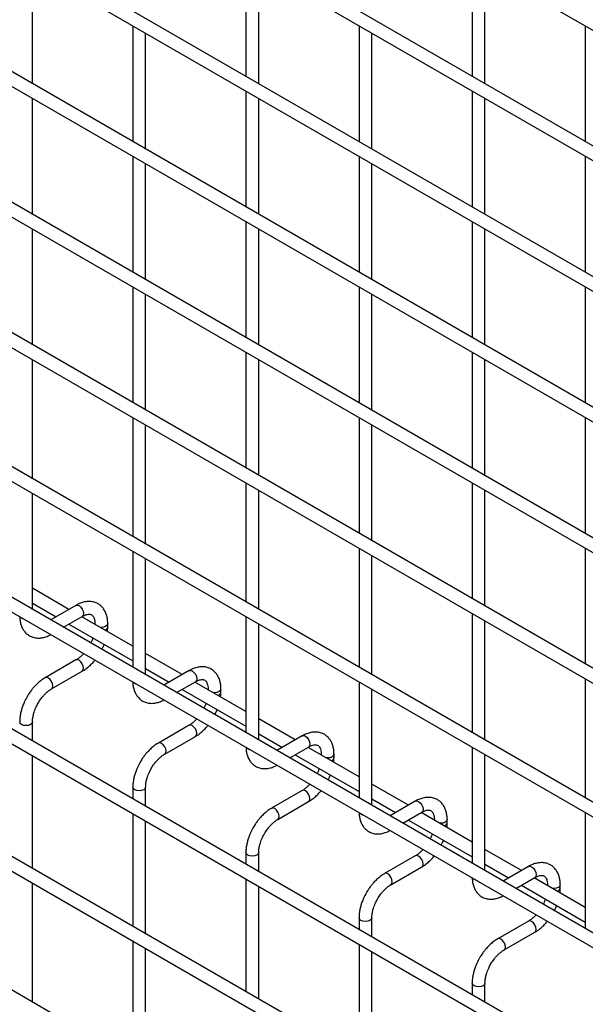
# Model space of a CAD drawing. Header units: inches. Extents: x 0.2 to 10.8, y 0.2 to 8.2.
# Tile 29 of 48: x 9.024 to 9.378, y 6.129 to 6.744. Entities that reach past the tile are written whole.
import ezdxf

# ---------------------------------------------------------------- set-up
doc = ezdxf.new("R2010")
doc.units = ezdxf.units.IN
doc.header["$MEASUREMENT"] = 0

msp = doc.modelspace()

# ---------------------------------------------------------------- linework, layer by layer
for p, q in [((8.09858, 7.47919), (10.57027, 6.05231)), ((10.57427, 5.97759), (8.10258, 7.40447)), ((8.09858, 7.39754), (10.57027, 5.97066)), ((10.57427, 5.89593), (8.10258, 7.32281)), ((8.09858, 7.31588), (10.57027, 5.88901)), ((10.57427, 5.81428), (8.10258, 7.24116)), ((8.09858, 7.23423), (10.57027, 5.80735)), ((10.57427, 5.73263), (8.10258, 7.1595)), ((8.09858, 7.15257), (10.57027, 5.7257)), ((10.57427, 5.65097), (8.10258, 7.07785)), ((8.09858, 7.07092), (10.57027, 5.64404)), ((10.57427, 5.56728), (8.10258, 6.99415)), ((8.09858, 6.98723), (10.57027, 5.56035)), ((10.57427, 5.48562), (8.10258, 6.9125)), ((8.09858, 6.90557), (10.57027, 5.47869)), ((10.57427, 5.40338), (8.10258, 6.83026)), ((8.09858, 6.82333), (10.57027, 5.39645)), ((9.16572, 6.78149), (9.16572, 6.70907)), ((9.30714, 6.7815), (9.30714, 6.70908)), ((9.0323, 6.70444), (9.0323, 6.77686)), ((9.17372, 6.70445), (9.17372, 6.77687)), ((9.31514, 6.70447), (9.31514, 6.77688)), ((8.09858, 6.74372), (10.57027, 5.31684)), ((9.09501, 6.74065), (9.09501, 6.66824)), ((9.23643, 6.74067), (9.23643, 6.66825)), ((9.37785, 6.74068), (9.37785, 6.66826)), ((9.10301, 6.66362), (9.10301, 6.73604)), ((9.24443, 6.66363), (9.24443, 6.73605)), ((10.48795, 5.3736), (8.18367, 6.70383)), ((9.16572, 6.69983), (9.16572, 6.62742)), ((9.30714, 6.69985), (9.30714, 6.62743)), ((9.0323, 6.62278), (9.0323, 6.6952)), ((9.17372, 6.6228), (9.17372, 6.69521)), ((9.31514, 6.62281), (9.31514, 6.69523)), ((10.57427, 5.24007), (8.10258, 6.66695)), ((9.09501, 6.659), (9.09501, 6.58658)), ((9.10301, 6.58196), (9.10301, 6.65438)), ((9.23643, 6.65901), (9.23643, 6.5866)), ((9.24443, 6.58198), (9.24443, 6.65439)), ((9.37785, 6.65903), (9.37785, 6.58661)), ((9.16572, 6.61818), (9.16572, 6.54576)), ((9.30714, 6.61819), (9.30714, 6.54578)), ((9.0323, 6.54113), (9.0323, 6.61355)), ((9.17372, 6.54114), (9.17372, 6.61356)), ((9.31514, 6.54116), (9.31514, 6.61357)), ((9.09501, 6.57735), (9.09501, 6.50493)), ((9.23643, 6.57736), (9.23643, 6.50494)), ((9.37785, 6.57737), (9.37785, 6.50496)), ((9.10301, 6.50031), (9.10301, 6.57273)), ((9.24443, 6.50032), (9.24443, 6.57274)), ((9.0323, 6.45744), (9.0323, 6.53189)), ((9.16572, 6.53653), (9.16572, 6.46411)), ((9.17372, 6.45949), (9.17372, 6.53191)), ((9.30714, 6.53654), (9.30714, 6.46412)), ((9.31514, 6.4595), (9.31514, 6.53192)), ((9.09501, 6.49569), (9.09501, 6.42123)), ((9.23643, 6.4957), (9.23643, 6.42329)), ((9.37785, 6.49572), (9.37785, 6.4233)), ((9.10301, 6.41662), (9.10301, 6.49107)), ((9.24443, 6.41867), (9.24443, 6.49109)), ((9.16572, 6.45487), (9.16572, 6.38041)), ((9.30714, 6.45488), (9.30714, 6.38247)), ((9.0323, 6.37578), (9.0323, 6.4482)), ((9.17372, 6.37579), (9.17372, 6.45025)), ((9.31514, 6.37785), (9.31514, 6.45027)), ((9.09501, 6.412), (9.09501, 6.33958)), ((9.23643, 6.41405), (9.23643, 6.33959)), ((9.24443, 6.33497), (9.24443, 6.40943)), ((9.37785, 6.41406), (9.37785, 6.34165)), ((9.10301, 6.33496), (9.10301, 6.40738)), ((9.05511, 6.37582), (9.0323, 6.38899)), ((9.0323, 6.37975), (9.04711, 6.37121)), ((9.05946, 6.37834), (9.04367, 6.36922)), ((9.05167, 6.3646), (9.06346, 6.37141)), ((9.09501, 6.35279), (9.06311, 6.37121)), ((9.30714, 6.37323), (9.30714, 6.29877)), ((9.05511, 6.36659), (9.09501, 6.34355)), ((9.07136, 6.36685), (9.07136, 6.36644)), ((9.07144, 6.3664), (9.07136, 6.36685)), ((9.07936, 6.36477), (9.07936, 6.36685)), ((9.16572, 6.37118), (9.16572, 6.29876)), ((9.17372, 6.29414), (9.17372, 6.36656)), ((9.31514, 6.29415), (9.31514, 6.36861)), ((9.12582, 6.335), (9.10301, 6.34817)), ((9.05946, 6.34417), (9.04027, 6.33308)), ((9.04427, 6.32615), (9.06346, 6.33724)), ((9.10301, 6.33893), (9.11782, 6.33038)), ((9.13017, 6.33752), (9.11438, 6.3284)), ((9.12238, 6.32378), (9.13417, 6.33059)), ((9.16572, 6.31197), (9.13382, 6.33038)), ((9.23643, 6.33036), (9.23643, 6.25794)), ((9.37785, 6.33241), (9.37785, 6.25795)), ((9.12582, 6.32577), (9.16572, 6.30273)), ((9.14207, 6.32603), (9.14207, 6.32562)), ((9.14215, 6.32558), (9.14207, 6.32602)), ((9.15007, 6.32395), (9.15007, 6.32603)), ((9.24443, 6.25332), (9.24443, 6.32574)), ((9.0323, 6.29354), (9.0323, 6.30543)), ((9.19653, 6.29418), (9.17372, 6.30735)), ((9.13017, 6.30334), (9.11098, 6.29226)), ((9.17372, 6.29811), (9.18853, 6.28956)), ((9.11498, 6.28533), (9.13417, 6.29642)), ((9.20089, 6.2967), (9.18509, 6.28758)), ((9.19309, 6.28296), (9.20489, 6.28977)), ((9.23643, 6.27115), (9.20453, 6.28956)), ((9.21278, 6.28521), (9.21278, 6.2848)), ((9.21286, 6.28476), (9.21278, 6.2852)), ((9.22078, 6.28313), (9.22078, 6.28521)), ((9.30714, 6.28953), (9.30714, 6.21712)), ((9.0323, 6.21393), (9.0323, 6.2843)), ((9.19653, 6.28495), (9.23643, 6.26191)), ((9.31514, 6.2125), (9.31514, 6.28492)), ((9.26724, 6.25336), (9.24443, 6.26653)), ((9.09501, 6.26461), (9.09501, 6.25734)), ((9.10301, 6.25272), (9.10301, 6.26461)), ((9.20089, 6.26252), (9.18169, 6.25144)), ((9.18569, 6.24451), (9.20489, 6.2556)), ((9.24443, 6.25729), (9.25924, 6.24874)), ((9.2716, 6.25588), (9.2558, 6.24676)), ((9.09501, 6.2481), (9.09501, 6.17772)), ((9.2638, 6.24214), (9.2756, 6.24895)), ((9.30714, 6.23033), (9.27524, 6.24874)), ((9.37785, 6.24871), (9.37785, 6.1763)), ((9.10301, 6.17311), (9.10301, 6.24348)), ((9.26724, 6.24413), (9.30714, 6.22109)), ((9.28349, 6.24439), (9.28349, 6.24398)), ((9.28357, 6.24394), (9.28349, 6.24438)), ((9.29149, 6.24231), (9.29149, 6.24439)), ((9.16572, 6.22379), (9.16572, 6.21652)), ((9.17372, 6.2119), (9.17372, 6.22379)), ((9.33795, 6.21254), (9.31514, 6.22571)), ((9.2716, 6.2217), (9.2524, 6.21062)), ((9.2564, 6.20369), (9.2756, 6.21478)), ((9.31514, 6.21647), (9.32995, 6.20792)), ((9.34231, 6.21506), (9.32651, 6.20594)), ((9.16572, 6.20728), (9.16572, 6.1369)), ((9.33451, 6.20132), (9.34631, 6.20813)), ((9.37785, 6.18951), (9.34595, 6.20792)), ((9.0323, 6.13023), (9.0323, 6.20469)), ((9.17372, 6.13228), (9.17372, 6.20266)), ((9.33795, 6.20331), (9.37785, 6.18027)), ((9.3542, 6.20357), (9.3542, 6.20316)), ((9.35428, 6.20312), (9.3542, 6.20356)), ((9.3622, 6.20149), (9.3622, 6.20357)), ((9.23643, 6.18297), (9.23643, 6.1757)), ((9.24443, 6.17108), (9.24443, 6.18297)), ((9.34231, 6.18088), (9.32311, 6.1698)), ((9.09501, 6.16849), (9.09501, 6.09403)), ((9.32711, 6.16287), (9.34631, 6.17396)), ((9.10301, 6.08941), (9.10301, 6.16387)), ((9.23643, 6.16646), (9.23643, 6.09608)), ((9.24443, 6.09146), (9.24443, 6.16184)), ((9.30714, 6.14215), (9.30714, 6.13488)), ((9.31514, 6.13026), (9.31514, 6.14215))]:
    msp.add_line(p, q)
at = {"flags": 128}
for points in [[(9.05946, 6.37834), (9.06038, 6.37852), (9.06146, 6.37814)], [(9.06146, 6.37814), (9.06255, 6.37727), (9.06346, 6.37603), (9.06408, 6.37461), (9.06429, 6.37324), (9.06408, 6.37211), (9.06346, 6.37141), (9.06346, 6.37141)], [(9.02547, 6.37022), (9.02461, 6.37097), (9.02459, 6.371)], [(9.02681, 6.36971), (9.02677, 6.36972), (9.02547, 6.37022)], [(9.07936, 6.36684), (9.07905, 6.36597), (9.07819, 6.36522), (9.07689, 6.36472), (9.07536, 6.36454), (9.07458, 6.36458)], [(9.06346, 6.33724), (9.06346, 6.33724), (9.06408, 6.33794), (9.06429, 6.33907), (9.06408, 6.34044), (9.06346, 6.34186), (9.06255, 6.34309), (9.06146, 6.34397), (9.06038, 6.34434), (9.05946, 6.34417)], [(9.13017, 6.33752), (9.13109, 6.3377), (9.13217, 6.33732)], [(9.13217, 6.33732), (9.13326, 6.33645), (9.13417, 6.33521), (9.13479, 6.33379), (9.135, 6.33242), (9.13479, 6.33129), (9.13417, 6.33059), (9.13417, 6.33059)], [(9.04227, 6.33288), (9.04118, 6.33326), (9.04027, 6.33308), (9.04025, 6.33308)], [(9.04426, 6.32615), (9.04427, 6.32615), (9.04488, 6.32686), (9.04509, 6.32799), (9.04488, 6.32936), (9.04427, 6.33077), (9.04335, 6.33201), (9.04227, 6.33288)], [(9.09618, 6.3294), (9.09532, 6.33015), (9.0953, 6.33018)], [(9.09753, 6.32889), (9.09748, 6.3289), (9.09618, 6.3294)], [(9.15007, 6.32602), (9.14976, 6.32515), (9.1489, 6.3244), (9.1476, 6.3239), (9.14607, 6.32372), (9.14529, 6.32376)], [(9.0323, 6.30544), (9.0323, 6.30543), (9.032, 6.30455), (9.03113, 6.3038), (9.02983, 6.3033), (9.0283, 6.30312), (9.02677, 6.3033), (9.02547, 6.3038), (9.02461, 6.30455), (9.0243, 6.30543), (9.0243, 6.30544)], [(9.13417, 6.29642), (9.13417, 6.29642), (9.13479, 6.29712), (9.135, 6.29825), (9.13479, 6.29962), (9.13417, 6.30104), (9.13326, 6.30227), (9.13217, 6.30315), (9.13109, 6.30352), (9.13017, 6.30334)], [(9.11298, 6.29206), (9.11189, 6.29244), (9.11098, 6.29226), (9.11096, 6.29225)], [(9.11497, 6.28533), (9.11498, 6.28533), (9.11559, 6.28604), (9.11581, 6.28716), (9.11559, 6.28854), (9.11498, 6.28995), (9.11406, 6.29119), (9.11298, 6.29206)], [(9.20089, 6.2967), (9.2018, 6.29687), (9.20289, 6.2965)], [(9.20289, 6.2965), (9.20397, 6.29562), (9.20489, 6.29439), (9.2055, 6.29297), (9.20571, 6.2916), (9.2055, 6.29047), (9.20489, 6.28977), (9.20489, 6.28977)], [(9.16689, 6.28858), (9.16603, 6.28933), (9.16601, 6.28936)], [(9.16824, 6.28807), (9.16819, 6.28808), (9.16689, 6.28858)], [(9.22078, 6.2852), (9.22048, 6.28432), (9.21961, 6.28358), (9.21831, 6.28308), (9.21678, 6.2829), (9.216, 6.28294)], [(9.10301, 6.26462), (9.10301, 6.26461), (9.10271, 6.26373), (9.10184, 6.26298), (9.10054, 6.26248), (9.09901, 6.2623), (9.09748, 6.26248), (9.09618, 6.26298), (9.09532, 6.26373), (9.09501, 6.26461), (9.09501, 6.26462)], [(9.20489, 6.2556), (9.20489, 6.2556), (9.2055, 6.2563), (9.20571, 6.25743), (9.2055, 6.2588), (9.20489, 6.26022), (9.20397, 6.26145), (9.20289, 6.26233), (9.2018, 6.2627), (9.20089, 6.26252)], [(9.2716, 6.25588), (9.27251, 6.25605), (9.2736, 6.25568)], [(9.2736, 6.25568), (9.27468, 6.2548), (9.2756, 6.25357), (9.27621, 6.25215), (9.27642, 6.25078), (9.27621, 6.24965), (9.2756, 6.24895), (9.2756, 6.24895)], [(9.18369, 6.25124), (9.18261, 6.25162), (9.18169, 6.25144), (9.18168, 6.25143)], [(9.18568, 6.24451), (9.18569, 6.24451), (9.1863, 6.24522), (9.18652, 6.24634), (9.1863, 6.24772), (9.18569, 6.24913), (9.18477, 6.25037), (9.18369, 6.25124)], [(9.2376, 6.24776), (9.23674, 6.24851), (9.23672, 6.24854)], [(9.23895, 6.24725), (9.2389, 6.24726), (9.2376, 6.24776)], [(9.29149, 6.24438), (9.29119, 6.2435), (9.29032, 6.24276), (9.28902, 6.24225), (9.28749, 6.24208), (9.28671, 6.24212)], [(9.17372, 6.2238), (9.17372, 6.22379), (9.17342, 6.2229), (9.17255, 6.22216), (9.17125, 6.22166), (9.16972, 6.22148), (9.16819, 6.22166), (9.16689, 6.22216), (9.16603, 6.2229), (9.16572, 6.22379), (9.16572, 6.2238)], [(9.2756, 6.21478), (9.2756, 6.21478), (9.27621, 6.21548), (9.27642, 6.21661), (9.27621, 6.21798), (9.2756, 6.21939), (9.27468, 6.22063), (9.2736, 6.22151), (9.27251, 6.22188), (9.2716, 6.2217)], [(9.34231, 6.21506), (9.34322, 6.21523), (9.34431, 6.21486)], [(9.34431, 6.21486), (9.34539, 6.21398), (9.34631, 6.21275), (9.34692, 6.21133), (9.34714, 6.20996), (9.34692, 6.20883), (9.34631, 6.20813), (9.34631, 6.20813)], [(9.2544, 6.21042), (9.25332, 6.2108), (9.2524, 6.21062), (9.25239, 6.21061)], [(9.25639, 6.20369), (9.2564, 6.20369), (9.25701, 6.2044), (9.25723, 6.20552), (9.25701, 6.2069), (9.2564, 6.20831), (9.25548, 6.20955), (9.2544, 6.21042)], [(9.30832, 6.20694), (9.30745, 6.20769), (9.30743, 6.20772)], [(9.30966, 6.20643), (9.30961, 6.20644), (9.30832, 6.20694)], [(9.3622, 6.20356), (9.3619, 6.20268), (9.36103, 6.20193), (9.35973, 6.20143), (9.3582, 6.20126), (9.35742, 6.2013)], [(9.24443, 6.18298), (9.24443, 6.18297), (9.24413, 6.18208), (9.24326, 6.18134), (9.24196, 6.18083), (9.24043, 6.18066), (9.2389, 6.18083), (9.2376, 6.18134), (9.23674, 6.18208), (9.23643, 6.18297), (9.23643, 6.18298)], [(9.34631, 6.17396), (9.34631, 6.17396), (9.34692, 6.17466), (9.34714, 6.17579), (9.34692, 6.17716), (9.34631, 6.17857), (9.34539, 6.17981), (9.34431, 6.18069), (9.34322, 6.18106), (9.34231, 6.18088)], [(9.32511, 6.1696), (9.32403, 6.16998), (9.32311, 6.1698), (9.3231, 6.16979)], [(9.3271, 6.16287), (9.32711, 6.16287), (9.32772, 6.16358), (9.32794, 6.1647), (9.32772, 6.16608), (9.32711, 6.16749), (9.32619, 6.16873), (9.32511, 6.1696)], [(9.31514, 6.14216), (9.31514, 6.14215), (9.31484, 6.14126), (9.31397, 6.14051), (9.31267, 6.14001), (9.31114, 6.13984), (9.30961, 6.14001), (9.30832, 6.14051), (9.30745, 6.14126), (9.30714, 6.14215), (9.30714, 6.14216)]]:
    msp.add_lwpolyline(points, dxfattribs=at)
for centre in [(9.07694, 6.36523), (9.14765, 6.32441), (9.21836, 6.28359), (9.28907, 6.24277), (9.35978, 6.20195)]:
    msp.add_arc(centre, 0.00247, 285.22686, 348.9837)
for points, knots in [([(9.07933, 6.36684), (9.07933, 6.36743), (9.07932, 6.3689), (9.07896, 6.37112), (9.07826, 6.37348), (9.07717, 6.37564), (9.07569, 6.37754), (9.0738, 6.37911), (9.07148, 6.38025), (9.06891, 6.38081), (9.06622, 6.38077), (9.06356, 6.3802), (9.06129, 6.37937), (9.05995, 6.37857), (9.05947, 6.37829)], [0, 0, 0, 0, 0.055592, 0.138527, 0.222447, 0.30698, 0.392218, 0.479262, 0.570513, 0.669513, 0.760726, 0.854051, 0.947574, 1, 1, 1, 1]), ([(9.06346, 6.37139), (9.06389, 6.37163), (9.06481, 6.37213), (9.06609, 6.37257), (9.06727, 6.37279), (9.06827, 6.37276), (9.0691, 6.37253), (9.06975, 6.37211), (9.07038, 6.37134), (9.0709, 6.37025), (9.07124, 6.36877), (9.0714, 6.3676), (9.07135, 6.36688), (9.07135, 6.36685)], [0, 0, 0, 0, 0.076341, 0.164647, 0.254489, 0.348472, 0.453572, 0.589697, 0.695681, 0.796643, 0.895926, 0.994247, 1, 1, 1, 1]), ([(9.02435, 6.37113), (9.02435, 6.3708), (9.02436, 6.36958), (9.0247, 6.36761), (9.02539, 6.36524), (9.02647, 6.36307), (9.02795, 6.36116), (9.02983, 6.35958), (9.03214, 6.35843), (9.03471, 6.35786), (9.0374, 6.35787), (9.04006, 6.35843), (9.04215, 6.35917), (9.04331, 6.35984), (9.04361, 6.36001)], [0, 0, 0, 0, 0.0328334, 0.1196291, 0.2074588, 0.2959349, 0.3851375, 0.4761899, 0.5715644, 0.6749426, 0.7703316, 0.8679615, 0.9658774, 1, 1, 1, 1]), ([(9.07917, 6.36194), (9.07925, 6.36261), (9.07937, 6.36357), (9.07934, 6.36448), (9.07933, 6.36475)], [0, 0, 0, 0, 0.702391, 1, 1, 1, 1]), ([(9.07006, 6.35795), (9.06996, 6.35764), (9.06965, 6.35677), (9.0692, 6.35569), (9.06881, 6.35495), (9.06871, 6.35476)], [0, 0, 0, 0, 0.2900903, 0.8203618, 1, 1, 1, 1]), ([(9.07562, 6.35077), (9.07593, 6.35134), (9.07648, 6.35237), (9.07691, 6.35343), (9.0771, 6.35389)], [0, 0, 0, 0, 0.558376, 1, 1, 1, 1]), ([(9.06422, 6.34812), (9.06416, 6.34805), (9.06365, 6.34746), (9.06262, 6.34648), (9.06115, 6.34526), (9.06007, 6.34449), (9.05953, 6.34421), (9.05947, 6.34418)], [0, 0, 0, 0, 0.039471, 0.334652, 0.644259, 0.95918, 1, 1, 1, 1]), ([(9.06346, 6.33729), (9.06382, 6.33748), (9.065, 6.33812), (9.06686, 6.33955), (9.06895, 6.34144), (9.0704, 6.34296), (9.07111, 6.34386), (9.07126, 6.34405)], [0, 0, 0, 0, 0.129124, 0.41882, 0.688076, 0.933929, 1, 1, 1, 1]), ([(9.15004, 6.32602), (9.15004, 6.32661), (9.15003, 6.32808), (9.14967, 6.3303), (9.14897, 6.33266), (9.14788, 6.33482), (9.1464, 6.33672), (9.14451, 6.33829), (9.14219, 6.33943), (9.13962, 6.33999), (9.13693, 6.33995), (9.13427, 6.33938), (9.13201, 6.33855), (9.13066, 6.33775), (9.13018, 6.33747)], [0, 0, 0, 0, 0.055592, 0.138527, 0.222447, 0.30698, 0.392218, 0.479262, 0.570513, 0.669513, 0.760726, 0.854051, 0.947574, 1, 1, 1, 1]), ([(9.04027, 6.33303), (9.03994, 6.33285), (9.03879, 6.33223), (9.03694, 6.33082), (9.03482, 6.32894), (9.03307, 6.32706), (9.03156, 6.32519), (9.0302, 6.3233), (9.02935, 6.3219), (9.02893, 6.32119)], [0, 0, 0, 0, 0.076054, 0.263021, 0.437352, 0.597786, 0.719603, 0.857444, 1, 1, 1, 1]), ([(9.09506, 6.33031), (9.09506, 6.32998), (9.09507, 6.32876), (9.09541, 6.32679), (9.0961, 6.32442), (9.09719, 6.32225), (9.09866, 6.32034), (9.10054, 6.31876), (9.10285, 6.3176), (9.10542, 6.31704), (9.10811, 6.31705), (9.11077, 6.31761), (9.11286, 6.31835), (9.11402, 6.31902), (9.11432, 6.31919)], [0, 0, 0, 0, 0.032833, 0.119629, 0.207459, 0.295935, 0.385138, 0.47619, 0.571564, 0.674943, 0.770332, 0.867962, 0.965877, 1, 1, 1, 1]), ([(9.13417, 6.33057), (9.1346, 6.33081), (9.13552, 6.33131), (9.1368, 6.33175), (9.13799, 6.33197), (9.13898, 6.33194), (9.13981, 6.33171), (9.14046, 6.33129), (9.14109, 6.33051), (9.14161, 6.32943), (9.14195, 6.32795), (9.14211, 6.32678), (9.14206, 6.32606), (9.14206, 6.32602)], [0, 0, 0, 0, 0.076341, 0.164647, 0.254489, 0.348472, 0.453572, 0.589697, 0.695681, 0.796643, 0.895926, 0.994247, 1, 1, 1, 1]), ([(9.03585, 6.31719), (9.03641, 6.31809), (9.03719, 6.31936), (9.0385, 6.32106), (9.03965, 6.32241), (9.04107, 6.32382), (9.04255, 6.32504), (9.04364, 6.32582), (9.04419, 6.3261), (9.04426, 6.32614)], [0, 0, 0, 0, 0.233186, 0.328025, 0.483332, 0.641352, 0.807119, 0.975755, 1, 1, 1, 1]), ([(9.14988, 6.32112), (9.14996, 6.32179), (9.15008, 6.32275), (9.15005, 6.32366), (9.15004, 6.32393)], [0, 0, 0, 0, 0.702391, 1, 1, 1, 1]), ([(9.02893, 6.32119), (9.02831, 6.32006), (9.02745, 6.31846), (9.02642, 6.31602), (9.02567, 6.31392), (9.02498, 6.31143), (9.02452, 6.30887), (9.02429, 6.30685), (9.02432, 6.30573), (9.02433, 6.30544)], [0, 0, 0, 0, 0.22114, 0.311302, 0.459898, 0.612592, 0.774999, 0.943044, 1, 1, 1, 1]), ([(9.03231, 6.30544), (9.03233, 6.30602), (9.03236, 6.30724), (9.03271, 6.30932), (9.03324, 6.31132), (9.0339, 6.31318), (9.03471, 6.3151), (9.03543, 6.31642), (9.03585, 6.31719)], [0, 0, 0, 0, 0.169323, 0.352373, 0.534052, 0.667576, 0.805635, 1, 1, 1, 1]), ([(9.14077, 6.31713), (9.14067, 6.31682), (9.14036, 6.31595), (9.13991, 6.31487), (9.13952, 6.31413), (9.13942, 6.31394)], [0, 0, 0, 0, 0.2900903, 0.8203618, 1, 1, 1, 1]), ([(9.14633, 6.30995), (9.14664, 6.31052), (9.14719, 6.31155), (9.14762, 6.31261), (9.14781, 6.31307)], [0, 0, 0, 0, 0.558376, 1, 1, 1, 1]), ([(9.13493, 6.3073), (9.13487, 6.30723), (9.13436, 6.30664), (9.13333, 6.30566), (9.13186, 6.30444), (9.13078, 6.30367), (9.13024, 6.30339), (9.13018, 6.30336)], [0, 0, 0, 0, 0.039471, 0.334652, 0.644259, 0.95918, 1, 1, 1, 1]), ([(9.13417, 6.29647), (9.13453, 6.29666), (9.13571, 6.2973), (9.13758, 6.29873), (9.13966, 6.30062), (9.14111, 6.30214), (9.14182, 6.30304), (9.14197, 6.30323)], [0, 0, 0, 0, 0.129124, 0.41882, 0.688076, 0.933929, 1, 1, 1, 1]), ([(9.22075, 6.2852), (9.22075, 6.28579), (9.22075, 6.28726), (9.22038, 6.28948), (9.21968, 6.29184), (9.21859, 6.294), (9.21711, 6.2959), (9.21522, 6.29747), (9.21291, 6.29861), (9.21033, 6.29916), (9.20764, 6.29913), (9.20499, 6.29856), (9.20272, 6.29773), (9.20137, 6.29693), (9.20089, 6.29665)], [0, 0, 0, 0, 0.055592, 0.138527, 0.222447, 0.30698, 0.392218, 0.479262, 0.570513, 0.669513, 0.760726, 0.854051, 0.947574, 1, 1, 1, 1]), ([(9.11098, 6.29221), (9.11065, 6.29203), (9.1095, 6.29141), (9.10765, 6.29), (9.10553, 6.28812), (9.10378, 6.28624), (9.10227, 6.28437), (9.10091, 6.28248), (9.10007, 6.28108), (9.09964, 6.28037)], [0, 0, 0, 0, 0.076054, 0.263021, 0.437352, 0.597786, 0.719603, 0.857444, 1, 1, 1, 1]), ([(9.10657, 6.27637), (9.10712, 6.27727), (9.1079, 6.27854), (9.10921, 6.28024), (9.11036, 6.28159), (9.11178, 6.283), (9.11326, 6.28422), (9.11435, 6.285), (9.1149, 6.28528), (9.11497, 6.28532)], [0, 0, 0, 0, 0.233186, 0.328025, 0.483332, 0.641352, 0.807119, 0.975755, 1, 1, 1, 1]), ([(9.16577, 6.28949), (9.16577, 6.28916), (9.16578, 6.28794), (9.16612, 6.28597), (9.16681, 6.2836), (9.1679, 6.28143), (9.16937, 6.27952), (9.17125, 6.27794), (9.17356, 6.27678), (9.17613, 6.27622), (9.17882, 6.27623), (9.18148, 6.27679), (9.18357, 6.27753), (9.18473, 6.2782), (9.18503, 6.27837)], [0, 0, 0, 0, 0.032833, 0.119629, 0.207459, 0.295935, 0.385138, 0.47619, 0.571564, 0.674943, 0.770332, 0.867962, 0.965877, 1, 1, 1, 1]), ([(9.20488, 6.28975), (9.20531, 6.28999), (9.20623, 6.29049), (9.20751, 6.29093), (9.2087, 6.29115), (9.20969, 6.29112), (9.21052, 6.29089), (9.21117, 6.29047), (9.2118, 6.28969), (9.21233, 6.28861), (9.21266, 6.28713), (9.21282, 6.28596), (9.21278, 6.28524), (9.21277, 6.2852)], [0, 0, 0, 0, 0.076341, 0.164647, 0.254489, 0.348472, 0.453572, 0.589697, 0.695681, 0.796643, 0.895926, 0.994247, 1, 1, 1, 1]), ([(9.09964, 6.28037), (9.09902, 6.27924), (9.09816, 6.27764), (9.09713, 6.2752), (9.09638, 6.2731), (9.09569, 6.27061), (9.09523, 6.26805), (9.095, 6.26602), (9.09504, 6.26491), (9.09504, 6.26462)], [0, 0, 0, 0, 0.22114, 0.311302, 0.459898, 0.612592, 0.774999, 0.943044, 1, 1, 1, 1]), ([(9.22059, 6.2803), (9.22067, 6.28097), (9.22079, 6.28193), (9.22076, 6.28284), (9.22075, 6.28311)], [0, 0, 0, 0, 0.702391, 1, 1, 1, 1]), ([(9.10302, 6.26462), (9.10304, 6.2652), (9.10307, 6.26642), (9.10342, 6.2685), (9.10396, 6.2705), (9.10462, 6.27236), (9.10542, 6.27428), (9.10614, 6.2756), (9.10657, 6.27637)], [0, 0, 0, 0, 0.169323, 0.352373, 0.534052, 0.667576, 0.805635, 1, 1, 1, 1]), ([(9.21148, 6.27631), (9.21138, 6.276), (9.21107, 6.27513), (9.21062, 6.27405), (9.21023, 6.27331), (9.21013, 6.27312)], [0, 0, 0, 0, 0.2900903, 0.8203618, 1, 1, 1, 1]), ([(9.21704, 6.26913), (9.21735, 6.2697), (9.2179, 6.27073), (9.21833, 6.27179), (9.21852, 6.27225)], [0, 0, 0, 0, 0.558376, 1, 1, 1, 1]), ([(9.20564, 6.26648), (9.20558, 6.26641), (9.20507, 6.26582), (9.20404, 6.26484), (9.20257, 6.26362), (9.20149, 6.26285), (9.20095, 6.26257), (9.20089, 6.26254)], [0, 0, 0, 0, 0.039471, 0.334652, 0.644259, 0.95918, 1, 1, 1, 1]), ([(9.20488, 6.25565), (9.20524, 6.25584), (9.20642, 6.25648), (9.20829, 6.25791), (9.21037, 6.2598), (9.21182, 6.26132), (9.21253, 6.26222), (9.21269, 6.26241)], [0, 0, 0, 0, 0.129124, 0.41882, 0.688076, 0.933929, 1, 1, 1, 1]), ([(9.29146, 6.24437), (9.29146, 6.24497), (9.29146, 6.24644), (9.29109, 6.24866), (9.29039, 6.25102), (9.2893, 6.25318), (9.28782, 6.25508), (9.28593, 6.25665), (9.28362, 6.25779), (9.28104, 6.25834), (9.27835, 6.25831), (9.2757, 6.25774), (9.27343, 6.25691), (9.27209, 6.25611), (9.2716, 6.25583)], [0, 0, 0, 0, 0.055592, 0.138527, 0.222447, 0.30698, 0.392218, 0.479262, 0.570513, 0.669513, 0.760726, 0.854051, 0.947574, 1, 1, 1, 1]), ([(9.18169, 6.25139), (9.18136, 6.25121), (9.18021, 6.25059), (9.17836, 6.24918), (9.17624, 6.2473), (9.17449, 6.24542), (9.17298, 6.24355), (9.17162, 6.24166), (9.17078, 6.24026), (9.17035, 6.23955)], [0, 0, 0, 0, 0.076054, 0.263021, 0.437352, 0.597786, 0.719603, 0.857444, 1, 1, 1, 1]), ([(9.23648, 6.24867), (9.23648, 6.24834), (9.23649, 6.24712), (9.23683, 6.24515), (9.23752, 6.24278), (9.23861, 6.24061), (9.24008, 6.2387), (9.24196, 6.23712), (9.24427, 6.23596), (9.24685, 6.2354), (9.24954, 6.23541), (9.25219, 6.23597), (9.25428, 6.23671), (9.25544, 6.23738), (9.25574, 6.23755)], [0, 0, 0, 0, 0.032833, 0.119629, 0.207459, 0.295935, 0.385138, 0.47619, 0.571564, 0.674943, 0.770332, 0.867962, 0.965877, 1, 1, 1, 1]), ([(9.27559, 6.24893), (9.27602, 6.24917), (9.27694, 6.24967), (9.27822, 6.25011), (9.27941, 6.25033), (9.2804, 6.2503), (9.28123, 6.25007), (9.28188, 6.24965), (9.28251, 6.24887), (9.28304, 6.24779), (9.28337, 6.24631), (9.28353, 6.24514), (9.28349, 6.24442), (9.28348, 6.24438)], [0, 0, 0, 0, 0.076341, 0.164647, 0.254489, 0.348472, 0.453572, 0.589697, 0.695681, 0.796643, 0.895926, 0.994247, 1, 1, 1, 1]), ([(9.17728, 6.23555), (9.17783, 6.23645), (9.17861, 6.23772), (9.17992, 6.23942), (9.18107, 6.24077), (9.18249, 6.24218), (9.18397, 6.2434), (9.18506, 6.24418), (9.18561, 6.24446), (9.18568, 6.2445)], [0, 0, 0, 0, 0.233186, 0.328025, 0.483332, 0.641352, 0.807119, 0.975755, 1, 1, 1, 1]), ([(9.2913, 6.23948), (9.29138, 6.24015), (9.2915, 6.24111), (9.29147, 6.24202), (9.29146, 6.24229)], [0, 0, 0, 0, 0.702391, 1, 1, 1, 1]), ([(9.17035, 6.23955), (9.16973, 6.23842), (9.16887, 6.23682), (9.16784, 6.23438), (9.16709, 6.23228), (9.1664, 6.22979), (9.16594, 6.22723), (9.16571, 6.2252), (9.16575, 6.22409), (9.16576, 6.2238)], [0, 0, 0, 0, 0.22114, 0.311302, 0.459898, 0.612592, 0.774999, 0.943044, 1, 1, 1, 1]), ([(9.17373, 6.2238), (9.17375, 6.22438), (9.17378, 6.2256), (9.17413, 6.22767), (9.17467, 6.22968), (9.17533, 6.23154), (9.17613, 6.23345), (9.17685, 6.23478), (9.17728, 6.23555)], [0, 0, 0, 0, 0.169323, 0.352373, 0.534052, 0.667576, 0.805635, 1, 1, 1, 1]), ([(9.2822, 6.23549), (9.28209, 6.23518), (9.28178, 6.23431), (9.28133, 6.23323), (9.28094, 6.23249), (9.28084, 6.2323)], [0, 0, 0, 0, 0.2900903, 0.8203618, 1, 1, 1, 1]), ([(9.28775, 6.22831), (9.28806, 6.22888), (9.28861, 6.2299), (9.28904, 6.23097), (9.28923, 6.23143)], [0, 0, 0, 0, 0.558376, 1, 1, 1, 1]), ([(9.27635, 6.22566), (9.27629, 6.22559), (9.27578, 6.225), (9.27475, 6.22402), (9.27328, 6.2228), (9.2722, 6.22203), (9.27166, 6.22175), (9.2716, 6.22172)], [0, 0, 0, 0, 0.0394713, 0.3346516, 0.6442592, 0.9591801, 1, 1, 1, 1]), ([(9.27559, 6.21483), (9.27595, 6.21502), (9.27713, 6.21566), (9.279, 6.21709), (9.28109, 6.21898), (9.28253, 6.2205), (9.28324, 6.2214), (9.2834, 6.22159)], [0, 0, 0, 0, 0.129124, 0.41882, 0.688076, 0.933929, 1, 1, 1, 1]), ([(9.36217, 6.20355), (9.36217, 6.20415), (9.36217, 6.20562), (9.3618, 6.20784), (9.3611, 6.2102), (9.36001, 6.21236), (9.35853, 6.21426), (9.35664, 6.21583), (9.35433, 6.21697), (9.35175, 6.21752), (9.34906, 6.21749), (9.34641, 6.21692), (9.34414, 6.21609), (9.3428, 6.21529), (9.34231, 6.21501)], [0, 0, 0, 0, 0.055592, 0.138527, 0.222447, 0.30698, 0.392218, 0.479262, 0.570513, 0.669513, 0.760726, 0.854051, 0.947574, 1, 1, 1, 1]), ([(9.2524, 6.21057), (9.25207, 6.21039), (9.25092, 6.20977), (9.24907, 6.20836), (9.24695, 6.20647), (9.2452, 6.2046), (9.24369, 6.20273), (9.24233, 6.20084), (9.24149, 6.19944), (9.24106, 6.19873)], [0, 0, 0, 0, 0.076054, 0.263021, 0.437352, 0.597786, 0.719603, 0.857444, 1, 1, 1, 1]), ([(9.30719, 6.20785), (9.30719, 6.20752), (9.3072, 6.2063), (9.30754, 6.20433), (9.30823, 6.20196), (9.30932, 6.19979), (9.31079, 6.19788), (9.31267, 6.1963), (9.31498, 6.19514), (9.31756, 6.19458), (9.32025, 6.19459), (9.3229, 6.19515), (9.32499, 6.19588), (9.32615, 6.19656), (9.32646, 6.19673)], [0, 0, 0, 0, 0.032833, 0.119629, 0.207459, 0.295935, 0.385138, 0.47619, 0.571564, 0.674943, 0.770332, 0.867962, 0.965877, 1, 1, 1, 1]), ([(9.3463, 6.20811), (9.34673, 6.20835), (9.34765, 6.20885), (9.34893, 6.20929), (9.35012, 6.20951), (9.35111, 6.20948), (9.35194, 6.20925), (9.35259, 6.20883), (9.35322, 6.20805), (9.35375, 6.20697), (9.35408, 6.20549), (9.35424, 6.20432), (9.3542, 6.2036), (9.35419, 6.20356)], [0, 0, 0, 0, 0.076341, 0.164647, 0.254489, 0.348472, 0.453572, 0.589697, 0.695681, 0.796643, 0.895926, 0.994247, 1, 1, 1, 1]), ([(9.24799, 6.19473), (9.24854, 6.19563), (9.24932, 6.1969), (9.25063, 6.1986), (9.25178, 6.19995), (9.2532, 6.20136), (9.25468, 6.20258), (9.25577, 6.20336), (9.25632, 6.20364), (9.25639, 6.20368)], [0, 0, 0, 0, 0.2331862, 0.328025, 0.4833317, 0.6413519, 0.8071191, 0.9757554, 1, 1, 1, 1]), ([(9.36201, 6.19866), (9.36209, 6.19933), (9.36221, 6.20029), (9.36218, 6.2012), (9.36217, 6.20147)], [0, 0, 0, 0, 0.702391, 1, 1, 1, 1]), ([(9.24106, 6.19873), (9.24044, 6.1976), (9.23958, 6.196), (9.23856, 6.19356), (9.2378, 6.19146), (9.23711, 6.18897), (9.23665, 6.18641), (9.23642, 6.18438), (9.23646, 6.18326), (9.23647, 6.18298)], [0, 0, 0, 0, 0.22114, 0.311302, 0.459898, 0.612592, 0.774999, 0.943044, 1, 1, 1, 1]), ([(9.24444, 6.18298), (9.24446, 6.18356), (9.24449, 6.18478), (9.24484, 6.18685), (9.24538, 6.18886), (9.24604, 6.19072), (9.24684, 6.19263), (9.24757, 6.19396), (9.24799, 6.19473)], [0, 0, 0, 0, 0.169323, 0.352373, 0.534052, 0.667576, 0.805635, 1, 1, 1, 1]), ([(9.35291, 6.19467), (9.3528, 6.19436), (9.35249, 6.19349), (9.35204, 6.19241), (9.35165, 6.19167), (9.35155, 6.19148)], [0, 0, 0, 0, 0.2900903, 0.8203618, 1, 1, 1, 1]), ([(9.35847, 6.18749), (9.35877, 6.18806), (9.35932, 6.18908), (9.35975, 6.19014), (9.35994, 6.19061)], [0, 0, 0, 0, 0.558376, 1, 1, 1, 1]), ([(9.34706, 6.18484), (9.347, 6.18477), (9.3465, 6.18418), (9.34546, 6.1832), (9.34399, 6.18198), (9.34291, 6.18121), (9.34237, 6.18093), (9.34231, 6.1809)], [0, 0, 0, 0, 0.0394713, 0.3346516, 0.6442592, 0.9591801, 1, 1, 1, 1]), ([(9.3463, 6.174), (9.34666, 6.1742), (9.34784, 6.17484), (9.34971, 6.17627), (9.3518, 6.17816), (9.35324, 6.17968), (9.35396, 6.18058), (9.35411, 6.18077)], [0, 0, 0, 0, 0.129124, 0.41882, 0.688076, 0.933929, 1, 1, 1, 1]), ([(9.32312, 6.16975), (9.32278, 6.16957), (9.32163, 6.16895), (9.31978, 6.16754), (9.31766, 6.16565), (9.31591, 6.16378), (9.3144, 6.16191), (9.31304, 6.16002), (9.3122, 6.15862), (9.31177, 6.15791)], [0, 0, 0, 0, 0.076054, 0.263021, 0.437352, 0.597786, 0.719603, 0.857444, 1, 1, 1, 1]), ([(9.3187, 6.15391), (9.31925, 6.15481), (9.32003, 6.15608), (9.32134, 6.15778), (9.32249, 6.15913), (9.32391, 6.16054), (9.32539, 6.16176), (9.32649, 6.16254), (9.32703, 6.16282), (9.3271, 6.16286)], [0, 0, 0, 0, 0.233186, 0.328025, 0.483332, 0.641352, 0.807119, 0.975755, 1, 1, 1, 1]), ([(9.31177, 6.15791), (9.31116, 6.15678), (9.31029, 6.15518), (9.30927, 6.15274), (9.30851, 6.15064), (9.30783, 6.14815), (9.30736, 6.14559), (9.30713, 6.14356), (9.30717, 6.14244), (9.30718, 6.14216)], [0, 0, 0, 0, 0.22114, 0.311302, 0.459898, 0.612592, 0.774999, 0.943044, 1, 1, 1, 1]), ([(9.31516, 6.14216), (9.31517, 6.14274), (9.3152, 6.14396), (9.31555, 6.14603), (9.31609, 6.14804), (9.31675, 6.1499), (9.31755, 6.15181), (9.31828, 6.15314), (9.3187, 6.15391)], [0, 0, 0, 0, 0.169323, 0.352373, 0.534052, 0.667576, 0.805635, 1, 1, 1, 1])]:
    msp.add_open_spline(points, degree=3, knots=knots)

doc.saveas('drawing.dxf')
